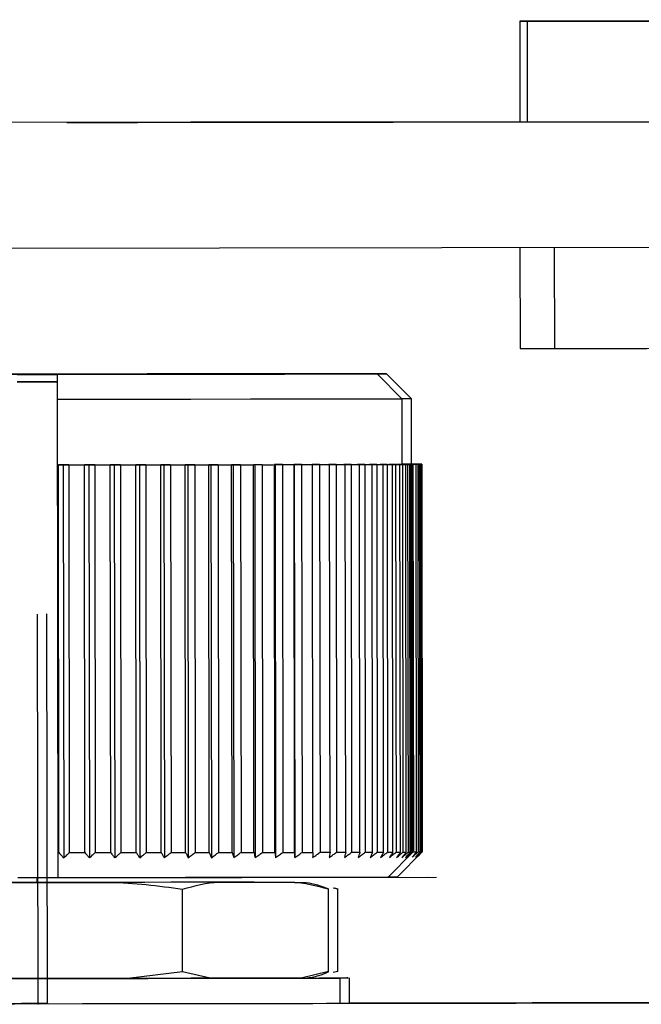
# Model space of a CAD drawing. Header units: millimetres. Extents: x -319 to -22, y 89 to 341.
# Tile 14 of 20: x -275 to -263, y 212 to 232. Entities that reach past the tile are written whole.
import ezdxf

# ---------------------------------------------------------------- set-up
doc = ezdxf.new("R2010")
doc.units = ezdxf.units.MM
doc.header["$PDSIZE"] = -1

msp = doc.modelspace()

# ---------------------------------------------------------------- linework, layer by layer
at = {"color": 7, "linetype": 'Continuous', "lineweight": 25}
for p, q in [((-265.262, 231.702), (-265.26, 229.702)), ((-265.115, 231.702), (-265.113, 229.702)), ((-222.294, 229.753), (-283.294, 229.679)), ((-265.26, 229.703), (-283.225, 229.681)), ((-267.778, 229.698), (-263.455, 229.704)), ((-265.26, 229.702), (-267.742, 229.699)), ((-267.742, 229.698), (-267.742, 229.699)), ((-265.26, 229.702), (-265.113, 229.702)), ((-222.291, 227.253), (-283.291, 227.179)), ((-265.257, 227.201), (-265.254, 225.202)), ((-264.574, 227.202), (-264.571, 225.202)), ((-265.254, 225.202), (-264.571, 225.202)), ((-275.246, 224.687), (-274.446, 224.688)), ((-274.446, 224.538), (-275.246, 224.537)), ((-275.246, 224.537), (-274.446, 224.538)), ((-275.02, 224.692), (-274.22, 224.693)), ((-274.969, 224.692), (-275.02, 224.692)), ((-274.446, 224.538), (-274.446, 224.688)), ((-274.446, 224.688), (-274.446, 224.688)), ((-274.446, 224.538), (-274.446, 224.688)), ((-274.435, 214.688), (-274.446, 224.538)), ((-274.446, 224.188), (-274.446, 224.538)), ((-274.446, 224.538), (-274.446, 224.538)), ((-274.446, 224.538), (-274.446, 224.538)), ((-274.22, 224.693), (-274.169, 224.693)), ((-274.22, 224.689), (-274.22, 224.693)), ((-268.097, 224.696), (-267.596, 224.197)), ((-267.911, 224.701), (-267.411, 224.201)), ((-274.444, 222.888), (-274.446, 224.188)), ((-267.594, 222.897), (-267.596, 224.197)), ((-267.409, 222.901), (-267.41, 224.201)), ((-274.444, 222.888), (-274.428, 222.888)), ((-274.444, 222.888), (-274.444, 222.888)), ((-274.444, 222.888), (-274.435, 215.188)), ((-274.332, 222.888), (-274.428, 222.888)), ((-274.419, 215.188), (-274.428, 222.888)), ((-274.22, 222.888), (-274.332, 222.888)), ((-274.332, 222.888), (-274.322, 215.083)), ((-274.22, 222.888), (-274.211, 215.188)), ((-273.822, 222.889), (-273.911, 222.889)), ((-273.901, 215.189), (-273.911, 222.889)), ((-273.704, 222.889), (-273.822, 222.889)), ((-273.822, 222.889), (-273.812, 215.084)), ((-273.704, 222.889), (-273.694, 215.189)), ((-273.317, 222.89), (-273.397, 222.889)), ((-273.388, 215.189), (-273.397, 222.889)), ((-273.193, 222.89), (-273.317, 222.89)), ((-273.317, 222.89), (-273.307, 215.084)), ((-273.193, 222.89), (-273.184, 215.19)), ((-272.819, 222.89), (-272.891, 222.89)), ((-272.882, 215.19), (-272.891, 222.89)), ((-272.69, 222.89), (-272.819, 222.89)), ((-272.819, 222.89), (-272.81, 215.085)), ((-272.69, 222.89), (-272.681, 215.19)), ((-272.332, 222.891), (-272.394, 222.891)), ((-272.385, 215.191), (-272.394, 222.891)), ((-272.198, 222.891), (-272.332, 222.891)), ((-272.332, 222.891), (-272.322, 215.086)), ((-272.198, 222.891), (-272.189, 215.191)), ((-271.857, 222.891), (-271.909, 222.891)), ((-271.9, 215.191), (-271.909, 222.891)), ((-271.719, 222.892), (-271.857, 222.891)), ((-271.857, 222.891), (-271.847, 215.086)), ((-271.719, 222.892), (-271.709, 215.192)), ((-271.396, 222.892), (-271.439, 222.892)), ((-271.43, 215.192), (-271.439, 222.892)), ((-271.255, 222.892), (-271.396, 222.892)), ((-271.396, 222.892), (-271.386, 215.087)), ((-271.255, 222.892), (-271.245, 215.192)), ((-270.952, 222.892), (-270.985, 222.892)), ((-270.976, 215.192), (-270.985, 222.892)), ((-270.808, 222.893), (-270.952, 222.892)), ((-270.952, 222.892), (-270.942, 215.087)), ((-270.808, 222.893), (-270.799, 215.193)), ((-270.527, 222.893), (-270.55, 222.893)), ((-270.541, 215.193), (-270.55, 222.893)), ((-270.381, 222.893), (-270.527, 222.893)), ((-270.527, 222.893), (-270.517, 215.088)), ((-270.381, 222.893), (-270.372, 215.193)), ((-270.123, 222.894), (-270.136, 222.894)), ((-270.126, 215.194), (-270.136, 222.894)), ((-269.976, 222.894), (-270.123, 222.894)), ((-270.123, 222.894), (-270.113, 215.088)), ((-269.976, 222.894), (-269.966, 215.194)), ((-269.742, 222.894), (-269.744, 222.894)), ((-269.735, 215.194), (-269.744, 222.894)), ((-269.594, 222.894), (-269.742, 222.894)), ((-269.742, 222.894), (-269.732, 215.089)), ((-269.594, 222.894), (-269.585, 215.194)), ((-269.238, 222.895), (-269.386, 222.894)), ((-269.386, 222.894), (-269.378, 222.894)), ((-269.369, 215.194), (-269.378, 222.894)), ((-269.238, 222.895), (-269.229, 215.195)), ((-268.91, 222.895), (-269.056, 222.895)), ((-269.056, 222.895), (-269.038, 222.895)), ((-269.029, 215.195), (-269.038, 222.895)), ((-268.91, 222.895), (-268.9, 215.195)), ((-268.61, 222.895), (-268.755, 222.895)), ((-268.755, 222.895), (-268.727, 222.895)), ((-268.717, 215.195), (-268.727, 222.895)), ((-268.61, 222.895), (-268.601, 215.195)), ((-268.341, 222.896), (-268.483, 222.896)), ((-268.483, 222.896), (-268.445, 222.896)), ((-268.436, 215.196), (-268.445, 222.896)), ((-268.341, 222.896), (-268.331, 215.196)), ((-268.103, 222.896), (-268.243, 222.896)), ((-268.243, 222.896), (-268.195, 222.896)), ((-268.185, 215.196), (-268.195, 222.896)), ((-268.103, 222.896), (-268.094, 215.196)), ((-267.898, 222.896), (-268.034, 222.896)), ((-268.034, 222.896), (-267.976, 222.896)), ((-267.967, 215.196), (-267.976, 222.896)), ((-267.898, 222.896), (-267.889, 215.196)), ((-267.727, 222.897), (-267.859, 222.896)), ((-267.859, 222.896), (-267.792, 222.897)), ((-267.782, 215.197), (-267.792, 222.897)), ((-267.727, 222.897), (-267.718, 215.197)), ((-267.591, 222.897), (-267.718, 222.897)), ((-267.718, 222.897), (-267.642, 222.897)), ((-267.632, 215.197), (-267.642, 222.897)), ((-267.49, 222.897), (-267.611, 222.897)), ((-267.611, 222.897), (-267.526, 222.897)), ((-267.512, 222.901), (-267.594, 222.901)), ((-267.594, 222.901), (-267.574, 222.901)), ((-267.594, 222.897), (-267.591, 222.897)), ((-267.526, 222.897), (-267.594, 222.897)), ((-267.594, 222.897), (-267.49, 222.897)), ((-267.591, 222.897), (-267.582, 215.197)), ((-267.574, 222.897), (-267.574, 222.901)), ((-267.447, 222.897), (-267.54, 222.897)), ((-267.54, 222.897), (-267.425, 222.897)), ((-267.425, 222.897), (-267.54, 222.897)), ((-267.54, 222.897), (-267.447, 222.897)), ((-267.517, 215.197), (-267.526, 222.897)), ((-267.512, 222.901), (-267.512, 222.897)), ((-267.383, 222.901), (-267.509, 222.901)), ((-267.509, 222.901), (-267.431, 222.901)), ((-267.403, 222.897), (-267.504, 222.897)), ((-267.504, 222.897), (-267.396, 222.897)), ((-267.396, 222.897), (-267.504, 222.897)), ((-267.504, 222.897), (-267.403, 222.897)), ((-267.49, 222.897), (-267.481, 215.197)), ((-267.437, 215.197), (-267.447, 222.897)), ((-267.431, 222.897), (-267.431, 222.901)), ((-267.403, 222.897), (-267.425, 222.897)), ((-267.425, 222.897), (-267.416, 215.197)), ((-267.36, 222.901), (-267.409, 222.901)), ((-267.409, 222.901), (-267.321, 222.901)), ((-267.289, 222.901), (-267.409, 222.901)), ((-267.409, 222.901), (-267.322, 222.901)), ((-267.394, 215.197), (-267.403, 222.897)), ((-267.396, 222.897), (-267.387, 215.197)), ((-267.394, 222.897), (-267.385, 215.197)), ((-267.383, 222.901), (-267.374, 215.201)), ((-267.365, 222.901), (-267.249, 222.902)), ((-267.274, 222.901), (-267.365, 222.901)), ((-267.231, 222.901), (-267.344, 222.901)), ((-267.344, 222.901), (-267.25, 222.901)), ((-267.223, 222.902), (-267.322, 222.901)), ((-267.322, 222.901), (-267.213, 222.902)), ((-267.313, 215.201), (-267.322, 222.901)), ((-267.209, 222.902), (-267.315, 222.901)), ((-267.315, 222.901), (-267.213, 222.901)), ((-267.289, 222.901), (-267.28, 215.201)), ((-267.24, 215.201), (-267.25, 222.901)), ((-267.231, 222.901), (-267.213, 222.901)), ((-267.231, 222.901), (-267.221, 215.201)), ((-267.209, 222.902), (-267.213, 222.902)), ((-267.204, 215.202), (-267.213, 222.901)), ((-267.209, 222.902), (-267.2, 215.202)), ((-274.435, 214.688), (-274.435, 215.188)), ((-274.435, 215.188), (-274.419, 215.188)), ((-267.884, 214.697), (-267.385, 215.197)), ((-267.699, 214.701), (-267.2, 215.202)), ((-267.38, 215.196), (-267.374, 215.201)), ((-267.221, 215.201), (-267.204, 215.202)), ((-274.435, 214.688), (-275.235, 214.687)), ((-274.847, 214.595), (-274.847, 214.688)), ((-274.435, 214.688), (-274.435, 214.688)), ((-270.537, 214.601), (-269.73, 214.602)), ((-271.959, 212.82), (-271.961, 214.463)), ((-269.059, 212.824), (-269.061, 214.467)), ((-268.969, 214.488), (-268.875, 214.471)), ((-268.948, 214.492), (-268.875, 214.471)), ((-268.873, 212.828), (-268.875, 214.471)), ((-271.959, 212.82), (-273.045, 212.69)), ((-271.414, 212.692), (-271.959, 212.82)), ((-269.059, 212.824), (-269.604, 212.694)), ((-268.873, 212.828), (-268.966, 212.806)), ((-273.045, 212.69), (-276.647, 212.686)), ((-269.604, 212.694), (-271.414, 212.692)), ((-269.604, 212.694), (-269.518, 212.695)), ((-268.831, 212.195), (-268.832, 212.695)), ((-268.646, 212.2), (-268.646, 212.7))]:
    msp.add_line(p, q, dxfattribs=at)
at = {"color": 7, "linetype": 'Continuous'}
for p, q in [((-274.831, 212.188), (-274.841, 219.924)), ((-274.646, 212.192), (-274.655, 219.928)), ((-274.834, 214.688), (-267.099, 214.698)), ((-274.834, 214.688), (-270.967, 214.693)), ((-274.834, 214.688), (-274.824, 214.688)), ((-274.834, 214.688), (-274.834, 214.688)), ((-274.649, 214.692), (-266.913, 214.702)), ((-274.649, 214.692), (-270.781, 214.697)), ((-274.649, 214.692), (-274.638, 214.693)), ((-274.649, 214.692), (-274.544, 214.692)), ((-274.646, 212.192), (-275.158, 212.192)), ((-274.831, 212.188), (-276.238, 212.187))]:
    msp.add_line(p, q, dxfattribs=at)
at = {"color": 7, "linetype": 'Continuous', "lineweight": 25, "flags": 128}
for points in [[(-261.762, 231.707), (-262.85, 231.705), (-263.88, 231.704), (-264.637, 231.703), (-265.102, 231.702), (-265.262, 231.702), (-265.115, 231.702)], [(-265.115, 231.702), (-264.664, 231.702), (-263.919, 231.703), (-262.9, 231.704), (-261.631, 231.706), (-260.144, 231.707), (-258.475, 231.709), (-256.666, 231.712), (-254.76, 231.714), (-252.805, 231.716), (-250.849, 231.719), (-248.941, 231.721), (-247.126, 231.723), (-245.45, 231.725), (-243.954, 231.727), (-242.675, 231.729), (-241.644, 231.73), (-240.887, 231.731), (-240.423, 231.732), (-240.262, 231.732), (-240.409, 231.732)], [(-267.742, 229.699), (-269.189, 229.697), (-270.564, 229.696), (-271.799, 229.694), (-272.831, 229.693), (-273.608, 229.692), (-274.093, 229.691), (-274.26, 229.691), (-274.101, 229.691), (-273.624, 229.692), (-272.853, 229.692), (-271.826, 229.694), (-270.596, 229.695), (-269.224, 229.697), (-267.778, 229.698)], [(-265.113, 229.702), (-264.661, 229.702), (-263.917, 229.703), (-262.898, 229.704), (-261.629, 229.706), (-260.142, 229.707), (-258.473, 229.709), (-256.663, 229.712), (-254.758, 229.714), (-252.803, 229.716), (-250.847, 229.719), (-248.938, 229.721), (-247.123, 229.723), (-245.447, 229.725), (-243.952, 229.727), (-242.673, 229.729), (-241.642, 229.73), (-240.885, 229.731), (-240.421, 229.732), (-240.26, 229.732), (-240.26, 229.732)], [(-264.571, 225.202), (-263.788, 225.203), (-262.733, 225.204), (-261.433, 225.206), (-259.919, 225.208), (-258.228, 225.21), (-256.403, 225.212), (-254.487, 225.214), (-252.53, 225.216), (-250.577, 225.219), (-248.678, 225.221), (-246.88, 225.223), (-245.226, 225.225), (-243.758, 225.227), (-242.511, 225.229), (-241.517, 225.23), (-240.799, 225.231), (-240.375, 225.232), (-240.254, 225.232)], [(-268.097, 224.696), (-268.244, 224.696), (-268.68, 224.696), (-269.386, 224.695), (-270.33, 224.694), (-271.472, 224.693), (-272.761, 224.691), (-274.141, 224.689), (-275.553, 224.688), (-276.933, 224.686), (-278.222, 224.684), (-279.363, 224.683), (-280.308, 224.682), (-281.013, 224.681), (-281.449, 224.68), (-281.597, 224.68)], [(-267.911, 224.701), (-268.078, 224.701), (-268.532, 224.7), (-269.254, 224.699), (-270.213, 224.698), (-271.366, 224.697), (-272.662, 224.695), (-274.047, 224.694), (-275.458, 224.692), (-276.834, 224.69), (-278.115, 224.689), (-279.245, 224.687), (-280.175, 224.686), (-280.864, 224.685), (-281.282, 224.685), (-281.41, 224.684)], [(-281.41, 224.684), (-281.273, 224.684), (-280.9, 224.685), (-280.305, 224.685), (-279.51, 224.686), (-278.542, 224.687), (-277.435, 224.689), (-276.23, 224.69), (-274.969, 224.692)], [(-274.446, 224.688), (-273.188, 224.69), (-271.988, 224.691), (-270.891, 224.693), (-269.934, 224.694), (-269.152, 224.695), (-268.573, 224.696), (-268.217, 224.696), (-268.097, 224.696)], [(-274.169, 224.693), (-272.914, 224.694), (-271.72, 224.696), (-270.631, 224.697), (-269.686, 224.698), (-268.918, 224.699), (-268.354, 224.7), (-268.014, 224.7), (-267.911, 224.701)], [(-267.596, 224.197), (-267.726, 224.197), (-268.11, 224.196), (-268.736, 224.195), (-269.58, 224.194), (-270.612, 224.193), (-271.797, 224.191), (-273.09, 224.19), (-274.446, 224.188)], [(-267.411, 224.201), (-267.522, 224.201), (-267.6, 224.201)], [(-274.444, 222.888), (-273.088, 222.89), (-271.795, 222.891), (-270.611, 222.893), (-269.578, 222.894), (-268.734, 222.895), (-268.108, 222.896), (-267.724, 222.897), (-267.594, 222.897)], [(-274.22, 222.888), (-274.181, 222.888), (-274.143, 222.889), (-274.104, 222.889), (-274.065, 222.889), (-274.026, 222.889), (-273.988, 222.889), (-273.949, 222.889), (-273.911, 222.889)], [(-273.704, 222.889), (-273.665, 222.889), (-273.627, 222.889), (-273.589, 222.889), (-273.55, 222.889), (-273.512, 222.889), (-273.474, 222.889), (-273.435, 222.889), (-273.397, 222.889)], [(-273.193, 222.89), (-273.155, 222.89), (-273.117, 222.89), (-273.079, 222.89), (-273.042, 222.89), (-273.004, 222.89), (-272.966, 222.89), (-272.929, 222.89), (-272.891, 222.89)], [(-272.69, 222.89), (-272.653, 222.89), (-272.616, 222.89), (-272.579, 222.89), (-272.542, 222.891), (-272.505, 222.891), (-272.468, 222.891), (-272.431, 222.891), (-272.394, 222.891)], [(-272.198, 222.891), (-272.162, 222.891), (-272.125, 222.891), (-272.089, 222.891), (-272.053, 222.891), (-272.017, 222.891), (-271.981, 222.891), (-271.945, 222.891), (-271.909, 222.891)], [(-271.719, 222.892), (-271.683, 222.892), (-271.648, 222.892), (-271.613, 222.892), (-271.578, 222.892), (-271.543, 222.892), (-271.508, 222.892), (-271.474, 222.892), (-271.439, 222.892)], [(-271.255, 222.892), (-271.22, 222.892), (-271.187, 222.892), (-271.153, 222.892), (-271.119, 222.892), (-271.085, 222.892), (-271.052, 222.892), (-271.018, 222.892), (-270.985, 222.892)], [(-270.808, 222.893), (-270.775, 222.893), (-270.743, 222.893), (-270.71, 222.893), (-270.678, 222.893), (-270.646, 222.893), (-270.614, 222.893), (-270.582, 222.893), (-270.55, 222.893)], [(-270.381, 222.893), (-270.35, 222.893), (-270.319, 222.893), (-270.288, 222.893), (-270.257, 222.893), (-270.227, 222.893), (-270.196, 222.893), (-270.166, 222.893), (-270.136, 222.894)], [(-269.976, 222.894), (-269.946, 222.894), (-269.917, 222.894), (-269.888, 222.894), (-269.859, 222.894), (-269.83, 222.894), (-269.801, 222.894), (-269.773, 222.894), (-269.744, 222.894)], [(-269.594, 222.894), (-269.567, 222.894), (-269.539, 222.894), (-269.512, 222.894), (-269.485, 222.894), (-269.458, 222.894), (-269.431, 222.894), (-269.405, 222.894), (-269.378, 222.894)], [(-269.238, 222.895), (-269.213, 222.895), (-269.187, 222.895), (-269.162, 222.895), (-269.137, 222.895), (-269.112, 222.895), (-269.087, 222.895), (-269.063, 222.895), (-269.038, 222.895)], [(-268.91, 222.895), (-268.886, 222.895), (-268.863, 222.895), (-268.84, 222.895), (-268.817, 222.895), (-268.794, 222.895), (-268.772, 222.895), (-268.749, 222.895), (-268.727, 222.895)], [(-268.61, 222.895), (-268.589, 222.895), (-268.568, 222.896), (-268.547, 222.896), (-268.526, 222.896), (-268.506, 222.896), (-268.485, 222.896), (-268.465, 222.896), (-268.445, 222.896)], [(-268.341, 222.896), (-268.322, 222.896), (-268.303, 222.896), (-268.285, 222.896), (-268.266, 222.896), (-268.248, 222.896), (-268.23, 222.896), (-268.212, 222.896), (-268.195, 222.896)], [(-268.103, 222.896), (-268.087, 222.896), (-268.07, 222.896), (-268.054, 222.896), (-268.038, 222.896), (-268.023, 222.896), (-268.007, 222.896), (-267.992, 222.896), (-267.976, 222.896)], [(-267.898, 222.896), (-267.884, 222.896), (-267.87, 222.896), (-267.857, 222.896), (-267.843, 222.896), (-267.83, 222.896), (-267.817, 222.897), (-267.804, 222.897), (-267.792, 222.897)], [(-267.727, 222.897), (-267.716, 222.897), (-267.705, 222.897), (-267.694, 222.897), (-267.683, 222.897), (-267.672, 222.897), (-267.662, 222.897), (-267.652, 222.897), (-267.642, 222.897)], [(-267.594, 222.901), (-267.52, 222.901), (-267.409, 222.901)], [(-267.526, 222.897), (-267.534, 222.897), (-267.541, 222.897), (-267.549, 222.897), (-267.557, 222.897), (-267.565, 222.897), (-267.574, 222.897), (-267.582, 222.897), (-267.591, 222.897)], [(-267.591, 222.897), (-267.582, 222.897), (-267.574, 222.897), (-267.565, 222.897), (-267.557, 222.897), (-267.549, 222.897), (-267.541, 222.897), (-267.534, 222.897), (-267.526, 222.897)], [(-267.512, 222.901), (-267.501, 222.901), (-267.491, 222.901), (-267.48, 222.901), (-267.47, 222.901), (-267.46, 222.901), (-267.45, 222.901), (-267.44, 222.901), (-267.431, 222.901)], [(-267.447, 222.897), (-267.452, 222.897), (-267.456, 222.897), (-267.462, 222.897), (-267.467, 222.897), (-267.472, 222.897), (-267.478, 222.897), (-267.484, 222.897), (-267.49, 222.897)], [(-267.49, 222.897), (-267.484, 222.897), (-267.478, 222.897), (-267.472, 222.897), (-267.467, 222.897), (-267.461, 222.897), (-267.456, 222.897), (-267.451, 222.897), (-267.447, 222.897)], [(-267.36, 222.901), (-267.368, 222.901), (-267.376, 222.901), (-267.385, 222.901), (-267.393, 222.901), (-267.402, 222.901), (-267.411, 222.901), (-267.42, 222.901), (-267.429, 222.901)], [(-267.425, 222.897), (-267.422, 222.897), (-267.418, 222.897), (-267.415, 222.897), (-267.412, 222.897), (-267.41, 222.897), (-267.407, 222.897), (-267.405, 222.897), (-267.403, 222.897)], [(-267.383, 222.901), (-267.375, 222.901), (-267.367, 222.901), (-267.359, 222.901), (-267.351, 222.901), (-267.344, 222.901), (-267.336, 222.901), (-267.329, 222.901), (-267.322, 222.901)], [(-267.274, 222.901), (-267.279, 222.901), (-267.284, 222.901), (-267.29, 222.901), (-267.296, 222.901), (-267.302, 222.901), (-267.308, 222.901), (-267.315, 222.901), (-267.321, 222.901)], [(-267.289, 222.901), (-267.283, 222.901), (-267.278, 222.901), (-267.273, 222.901), (-267.268, 222.901), (-267.263, 222.901), (-267.258, 222.901), (-267.254, 222.901), (-267.25, 222.901)], [(-267.223, 222.902), (-267.226, 222.902), (-267.228, 222.902), (-267.231, 222.902), (-267.235, 222.902), (-267.238, 222.902), (-267.241, 222.902), (-267.245, 222.902), (-267.249, 222.902)], [(-267.209, 222.902), (-267.209, 222.902), (-267.209, 222.902), (-267.209, 222.902), (-267.209, 222.902), (-267.209, 222.902), (-267.209, 222.902), (-267.209, 222.902), (-267.209, 222.902)], [(-274.211, 215.188), (-274.172, 215.189), (-274.133, 215.189), (-274.095, 215.189), (-274.056, 215.189), (-274.017, 215.189), (-273.979, 215.189), (-273.94, 215.189), (-273.901, 215.189)], [(-273.694, 215.189), (-273.656, 215.189), (-273.618, 215.189), (-273.579, 215.189), (-273.541, 215.189), (-273.503, 215.189), (-273.464, 215.189), (-273.426, 215.189), (-273.388, 215.189)], [(-273.184, 215.19), (-273.146, 215.19), (-273.108, 215.19), (-273.07, 215.19), (-273.032, 215.19), (-272.995, 215.19), (-272.957, 215.19), (-272.919, 215.19), (-272.882, 215.19)], [(-272.681, 215.19), (-272.644, 215.19), (-272.607, 215.19), (-272.569, 215.19), (-272.532, 215.191), (-272.495, 215.191), (-272.459, 215.191), (-272.422, 215.191), (-272.385, 215.191)], [(-272.189, 215.191), (-272.152, 215.191), (-272.116, 215.191), (-272.08, 215.191), (-272.044, 215.191), (-272.008, 215.191), (-271.972, 215.191), (-271.936, 215.191), (-271.9, 215.191)], [(-271.709, 215.192), (-271.674, 215.192), (-271.639, 215.192), (-271.604, 215.192), (-271.569, 215.192), (-271.534, 215.192), (-271.499, 215.192), (-271.464, 215.192), (-271.43, 215.192)], [(-271.245, 215.192), (-271.211, 215.192), (-271.177, 215.192), (-271.143, 215.192), (-271.11, 215.192), (-271.076, 215.192), (-271.042, 215.192), (-271.009, 215.192), (-270.976, 215.192)], [(-270.799, 215.193), (-270.766, 215.193), (-270.733, 215.193), (-270.701, 215.193), (-270.669, 215.193), (-270.636, 215.193), (-270.604, 215.193), (-270.572, 215.193), (-270.541, 215.193)], [(-270.372, 215.193), (-270.34, 215.193), (-270.31, 215.193), (-270.279, 215.193), (-270.248, 215.193), (-270.217, 215.193), (-270.187, 215.193), (-270.157, 215.193), (-270.126, 215.194)], [(-269.966, 215.194), (-269.937, 215.194), (-269.908, 215.194), (-269.879, 215.194), (-269.85, 215.194), (-269.821, 215.194), (-269.792, 215.194), (-269.764, 215.194), (-269.735, 215.194)], [(-269.585, 215.194), (-269.557, 215.194), (-269.53, 215.194), (-269.503, 215.194), (-269.476, 215.194), (-269.449, 215.194), (-269.422, 215.194), (-269.395, 215.194), (-269.369, 215.194)], [(-269.229, 215.195), (-269.203, 215.195), (-269.178, 215.195), (-269.153, 215.195), (-269.128, 215.195), (-269.103, 215.195), (-269.078, 215.195), (-269.053, 215.195), (-269.029, 215.195)], [(-268.9, 215.195), (-268.877, 215.195), (-268.854, 215.195), (-268.831, 215.195), (-268.808, 215.195), (-268.785, 215.195), (-268.762, 215.195), (-268.74, 215.195), (-268.717, 215.195)], [(-268.601, 215.195), (-268.579, 215.195), (-268.558, 215.196), (-268.538, 215.196), (-268.517, 215.196), (-268.496, 215.196), (-268.476, 215.196), (-268.456, 215.196), (-268.436, 215.196)], [(-268.331, 215.196), (-268.312, 215.196), (-268.294, 215.196), (-268.275, 215.196), (-268.257, 215.196), (-268.239, 215.196), (-268.221, 215.196), (-268.203, 215.196), (-268.185, 215.196)], [(-268.094, 215.196), (-268.077, 215.196), (-268.061, 215.196), (-268.045, 215.196), (-268.029, 215.196), (-268.013, 215.196), (-267.998, 215.196), (-267.982, 215.196), (-267.967, 215.196)], [(-267.889, 215.196), (-267.875, 215.196), (-267.861, 215.196), (-267.848, 215.196), (-267.834, 215.196), (-267.821, 215.196), (-267.808, 215.197), (-267.795, 215.197), (-267.782, 215.197)], [(-267.718, 215.197), (-267.707, 215.197), (-267.695, 215.197), (-267.684, 215.197), (-267.674, 215.197), (-267.663, 215.197), (-267.652, 215.197), (-267.642, 215.197), (-267.632, 215.197)], [(-267.582, 215.197), (-267.573, 215.197), (-267.564, 215.197), (-267.556, 215.197), (-267.548, 215.197), (-267.54, 215.197), (-267.532, 215.197), (-267.524, 215.197), (-267.517, 215.197)], [(-267.481, 215.197), (-267.475, 215.197), (-267.469, 215.197), (-267.463, 215.197), (-267.457, 215.197), (-267.452, 215.197), (-267.447, 215.197), (-267.442, 215.197), (-267.437, 215.197)], [(-267.416, 215.197), (-267.412, 215.197), (-267.409, 215.197), (-267.406, 215.197), (-267.403, 215.197), (-267.401, 215.197), (-267.398, 215.197), (-267.396, 215.197), (-267.394, 215.197)], [(-267.374, 215.201), (-267.365, 215.201), (-267.357, 215.201), (-267.349, 215.201), (-267.342, 215.201), (-267.334, 215.201), (-267.327, 215.201), (-267.32, 215.201), (-267.313, 215.201)], [(-267.28, 215.201), (-267.274, 215.201), (-267.269, 215.201), (-267.263, 215.201), (-267.258, 215.201), (-267.254, 215.201), (-267.249, 215.201), (-267.245, 215.201), (-267.24, 215.201)], [(-274.394, 214.596), (-275.096, 214.595), (-275.793, 214.594), (-276.472, 214.593), (-277.12, 214.593), (-277.724, 214.592), (-278.274, 214.591), (-278.759, 214.591), (-279.17, 214.59)], [(-267.884, 214.697), (-268.008, 214.696), (-268.376, 214.696), (-268.974, 214.695), (-269.78, 214.694), (-270.768, 214.693), (-271.9, 214.691), (-273.137, 214.69), (-274.435, 214.688)], [(-270.537, 214.601), (-270.879, 214.6), (-271.273, 214.6), (-271.713, 214.599), (-272.194, 214.599), (-272.71, 214.598), (-273.253, 214.597), (-273.817, 214.597), (-274.394, 214.596)], [(-267.699, 214.701), (-267.806, 214.701), (-267.88, 214.701)], [(-280.421, 212.681), (-279.795, 212.682), (-278.92, 212.683), (-277.841, 212.684), (-276.61, 212.686), (-275.29, 212.687), (-273.948, 212.689), (-272.649, 212.69), (-271.46, 212.692), (-270.44, 212.693), (-269.641, 212.694), (-269.101, 212.695), (-268.85, 212.695), (-268.898, 212.695), (-269.243, 212.695)], [(-271.414, 212.692), (-271.598, 212.692), (-271.788, 212.692), (-271.985, 212.691), (-272.187, 212.691), (-272.395, 212.691), (-272.607, 212.691), (-272.824, 212.69), (-273.045, 212.69)], [(-269.088, 212.699), (-268.943, 212.699), (-268.671, 212.7), (-268.699, 212.7)], [(-284.501, 212.176), (-280.915, 212.18), (-277.186, 212.184), (-273.332, 212.189), (-269.374, 212.193), (-265.33, 212.198), (-261.223, 212.203), (-257.072, 212.208), (-252.899, 212.213), (-248.725, 212.218), (-244.572, 212.223), (-240.46, 212.228), (-236.411, 212.233), (-232.445, 212.238), (-228.583, 212.243)], [(-280.42, 212.181), (-279.794, 212.182), (-278.92, 212.183), (-277.84, 212.184), (-276.609, 212.186), (-275.29, 212.187), (-273.947, 212.189), (-272.649, 212.19), (-271.46, 212.192), (-270.44, 212.193), (-269.64, 212.194), (-269.101, 212.195), (-268.849, 212.195), (-268.831, 212.195)], [(-268.831, 212.199), (-268.671, 212.2), (-268.646, 212.2)], [(-227.16, 212.251), (-228.291, 212.25), (-232.145, 212.245), (-236.104, 212.241), (-240.147, 212.236), (-244.255, 212.231), (-248.405, 212.226), (-252.578, 212.221), (-256.752, 212.216), (-260.905, 212.211), (-265.017, 212.206), (-268.646, 212.201)]]:
    msp.add_lwpolyline(points, dxfattribs=at)
at = {"color": 7, "linetype": 'Continuous', "lineweight": 25}
for centre, radius, start, end in [((-267.396, 222.784), 0.113, 89.3232, 90.1529), ((-267.396, 223.005), 0.108, 269.9774, 270.832), ((-267.387, 215.305), 0.108, 269.9774, 270.832)]:
    msp.add_arc(centre, radius, start, end, dxfattribs=at)
for points, knots in [([(-274.419, 215.188), (-274.401, 215.169), (-274.369, 215.133), (-274.336, 215.098), (-274.322, 215.083)], [0, 0, 0, 0, 0.56, 1, 1, 1, 1]), ([(-274.322, 215.083), (-274.301, 215.103), (-274.264, 215.138), (-274.227, 215.173), (-274.211, 215.188)], [0, 0, 0, 0, 0.56, 1, 1, 1, 1]), ([(-273.901, 215.189), (-273.885, 215.169), (-273.855, 215.134), (-273.825, 215.099), (-273.812, 215.084)], [0, 0, 0, 0, 0.56, 1, 1, 1, 1]), ([(-273.812, 215.084), (-273.79, 215.103), (-273.751, 215.138), (-273.712, 215.174), (-273.694, 215.189)], [0, 0, 0, 0, 0.56, 1, 1, 1, 1]), ([(-273.388, 215.189), (-273.373, 215.17), (-273.346, 215.135), (-273.319, 215.1), (-273.307, 215.084)], [0, 0, 0, 0, 0.56, 1, 1, 1, 1]), ([(-273.307, 215.084), (-273.284, 215.104), (-273.243, 215.139), (-273.202, 215.174), (-273.184, 215.19)], [0, 0, 0, 0, 0.56, 1, 1, 1, 1]), ([(-272.882, 215.19), (-272.868, 215.17), (-272.844, 215.135), (-272.821, 215.1), (-272.81, 215.085)], [0, 0, 0, 0, 0.56, 1, 1, 1, 1]), ([(-272.81, 215.085), (-272.786, 215.105), (-272.743, 215.14), (-272.7, 215.175), (-272.681, 215.19)], [0, 0, 0, 0, 0.56, 1, 1, 1, 1]), ([(-272.385, 215.191), (-272.373, 215.171), (-272.352, 215.136), (-272.332, 215.101), (-272.322, 215.086)], [0, 0, 0, 0, 0.56, 1, 1, 1, 1]), ([(-272.322, 215.086), (-272.297, 215.105), (-272.253, 215.14), (-272.208, 215.175), (-272.189, 215.191)], [0, 0, 0, 0, 0.56, 1, 1, 1, 1]), ([(-271.9, 215.191), (-271.89, 215.172), (-271.873, 215.136), (-271.855, 215.102), (-271.847, 215.086)], [0, 0, 0, 0, 0.56, 1, 1, 1, 1]), ([(-271.847, 215.086), (-271.821, 215.106), (-271.775, 215.141), (-271.729, 215.176), (-271.709, 215.192)], [0, 0, 0, 0, 0.56, 1, 1, 1, 1]), ([(-271.43, 215.192), (-271.422, 215.172), (-271.407, 215.137), (-271.393, 215.102), (-271.386, 215.087)], [0, 0, 0, 0, 0.56, 1, 1, 1, 1]), ([(-271.386, 215.087), (-271.36, 215.106), (-271.313, 215.141), (-271.266, 215.177), (-271.245, 215.192)], [0, 0, 0, 0, 0.56, 1, 1, 1, 1]), ([(-270.976, 215.192), (-270.97, 215.173), (-270.958, 215.138), (-270.947, 215.103), (-270.942, 215.087)], [0, 0, 0, 0, 0.56, 1, 1, 1, 1]), ([(-270.942, 215.087), (-270.915, 215.107), (-270.867, 215.142), (-270.82, 215.177), (-270.799, 215.193)], [0, 0, 0, 0, 0.56, 1, 1, 1, 1]), ([(-270.541, 215.193), (-270.536, 215.173), (-270.529, 215.138), (-270.521, 215.103), (-270.517, 215.088)], [0, 0, 0, 0, 0.56, 1, 1, 1, 1]), ([(-270.517, 215.088), (-270.49, 215.107), (-270.441, 215.142), (-270.393, 215.178), (-270.372, 215.193)], [0, 0, 0, 0, 0.56, 1, 1, 1, 1]), ([(-270.126, 215.194), (-270.124, 215.174), (-270.12, 215.139), (-270.115, 215.104), (-270.113, 215.088)], [0, 0, 0, 0, 0.56, 1, 1, 1, 1]), ([(-270.113, 215.088), (-270.086, 215.108), (-270.037, 215.143), (-269.988, 215.178), (-269.966, 215.194)], [0, 0, 0, 0, 0.56, 1, 1, 1, 1]), ([(-269.735, 215.194), (-269.735, 215.174), (-269.734, 215.139), (-269.733, 215.104), (-269.732, 215.089)], [0, 0, 0, 0, 0.56, 1, 1, 1, 1]), ([(-269.732, 215.089), (-269.705, 215.108), (-269.656, 215.143), (-269.606, 215.179), (-269.585, 215.194)], [0, 0, 0, 0, 0.56, 1, 1, 1, 1]), ([(-269.376, 215.089), (-269.349, 215.109), (-269.3, 215.144), (-269.251, 215.179), (-269.229, 215.195)], [0, 0, 0, 0, 0.56, 1, 1, 1, 1]), ([(-269.369, 215.194), (-269.37, 215.175), (-269.373, 215.14), (-269.375, 215.105), (-269.376, 215.089)], [0, 0, 0, 0, 0.56, 1, 1, 1, 1]), ([(-269.029, 215.195), (-269.032, 215.175), (-269.038, 215.14), (-269.044, 215.105), (-269.047, 215.09)], [0, 0, 0, 0, 0.56, 1, 1, 1, 1]), ([(-269.047, 215.09), (-269.019, 215.109), (-268.971, 215.144), (-268.922, 215.18), (-268.9, 215.195)], [0, 0, 0, 0, 0.56, 1, 1, 1, 1]), ([(-268.717, 215.195), (-268.723, 215.176), (-268.732, 215.14), (-268.741, 215.105), (-268.746, 215.09)], [0, 0, 0, 0, 0.56, 1, 1, 1, 1]), ([(-268.746, 215.09), (-268.718, 215.11), (-268.67, 215.145), (-268.622, 215.18), (-268.601, 215.195)], [0, 0, 0, 0, 0.56, 1, 1, 1, 1]), ([(-268.436, 215.196), (-268.443, 215.176), (-268.456, 215.141), (-268.468, 215.106), (-268.474, 215.09)], [0, 0, 0, 0, 0.56, 1, 1, 1, 1]), ([(-268.474, 215.09), (-268.447, 215.11), (-268.4, 215.145), (-268.352, 215.18), (-268.331, 215.196)], [0, 0, 0, 0, 0.56, 1, 1, 1, 1]), ([(-268.185, 215.196), (-268.194, 215.176), (-268.21, 215.141), (-268.226, 215.106), (-268.233, 215.091)], [0, 0, 0, 0, 0.56, 1, 1, 1, 1]), ([(-268.233, 215.091), (-268.207, 215.11), (-268.161, 215.145), (-268.114, 215.181), (-268.094, 215.196)], [0, 0, 0, 0, 0.56, 1, 1, 1, 1]), ([(-267.967, 215.196), (-267.978, 215.177), (-267.997, 215.141), (-268.016, 215.106), (-268.025, 215.091)], [0, 0, 0, 0, 0.56, 1, 1, 1, 1]), ([(-268.025, 215.091), (-267.999, 215.111), (-267.954, 215.146), (-267.909, 215.181), (-267.889, 215.196)], [0, 0, 0, 0, 0.56, 1, 1, 1, 1]), ([(-267.782, 215.197), (-267.795, 215.177), (-267.817, 215.142), (-267.84, 215.107), (-267.849, 215.091)], [0, 0, 0, 0, 0.56, 1, 1, 1, 1]), ([(-267.849, 215.091), (-267.825, 215.111), (-267.781, 215.146), (-267.737, 215.181), (-267.718, 215.197)], [0, 0, 0, 0, 0.56, 1, 1, 1, 1]), ([(-267.632, 215.197), (-267.646, 215.177), (-267.672, 215.142), (-267.697, 215.107), (-267.708, 215.091)], [0, 0, 0, 0, 0.56, 1, 1, 1, 1]), ([(-267.708, 215.091), (-267.685, 215.111), (-267.642, 215.146), (-267.6, 215.181), (-267.582, 215.197)], [0, 0, 0, 0, 0.56, 1, 1, 1, 1]), ([(-267.517, 215.197), (-267.533, 215.177), (-267.561, 215.142), (-267.589, 215.107), (-267.602, 215.092)], [0, 0, 0, 0, 0.56, 1, 1, 1, 1]), ([(-267.602, 215.092), (-267.579, 215.111), (-267.539, 215.146), (-267.498, 215.181), (-267.481, 215.197)], [0, 0, 0, 0, 0.56, 1, 1, 1, 1]), ([(-267.437, 215.197), (-267.455, 215.177), (-267.486, 215.142), (-267.517, 215.107), (-267.53, 215.092)], [0, 0, 0, 0, 0.56, 1, 1, 1, 1]), ([(-267.53, 215.092), (-267.509, 215.111), (-267.471, 215.146), (-267.432, 215.182), (-267.416, 215.197)], [0, 0, 0, 0, 0.56, 1, 1, 1, 1]), ([(-267.394, 215.197), (-267.413, 215.177), (-267.446, 215.142), (-267.48, 215.107), (-267.495, 215.092)], [0, 0, 0, 0, 0.56, 1, 1, 1, 1]), ([(-267.495, 215.092), (-267.474, 215.111), (-267.438, 215.146), (-267.402, 215.182), (-267.387, 215.197)], [0, 0, 0, 0, 0.56, 1, 1, 1, 1]), ([(-267.313, 215.201), (-267.329, 215.182), (-267.358, 215.146), (-267.387, 215.111), (-267.399, 215.096)], [0, 0, 0, 0, 0.56, 1, 1, 1, 1]), ([(-267.399, 215.096), (-267.377, 215.116), (-267.337, 215.151), (-267.297, 215.186), (-267.28, 215.201)], [0, 0, 0, 0, 0.56, 1, 1, 1, 1]), ([(-267.24, 215.201), (-267.258, 215.182), (-267.289, 215.146), (-267.321, 215.112), (-267.335, 215.096)], [0, 0, 0, 0, 0.56, 1, 1, 1, 1]), ([(-267.335, 215.096), (-267.314, 215.116), (-267.276, 215.151), (-267.238, 215.186), (-267.221, 215.201)], [0, 0, 0, 0, 0.56, 1, 1, 1, 1]), ([(-267.204, 215.202), (-267.223, 215.182), (-267.257, 215.147), (-267.291, 215.112), (-267.306, 215.096)], [0, 0, 0, 0, 0.56, 1, 1, 1, 1]), ([(-267.306, 215.096), (-267.286, 215.116), (-267.251, 215.151), (-267.215, 215.186), (-267.2, 215.202)], [0, 0, 0, 0, 0.56, 1, 1, 1, 1]), ([(-277.735, 214.456), (-277.257, 214.522), (-276.775, 214.589), (-276.283, 214.592), (-276.246, 214.592), (-276.12, 214.593), (-275.649, 214.593), (-274.85, 214.594), (-274.051, 214.596), (-273.573, 214.596), (-273.444, 214.596), (-272.925, 214.594), (-272.441, 214.528), (-271.961, 214.463)], [0, 0, 0, 0, 0.249296, 0.251387, 0.255284, 0.268493, 0.316575, 0.499399, 0.68285, 0.730774, 0.747553, 0.749496, 1, 1, 1, 1]), ([(-271.961, 214.463), (-271.721, 214.529), (-271.479, 214.596), (-271.232, 214.599), (-271.213, 214.599), (-271.15, 214.599), (-270.914, 214.599), (-270.512, 214.6), (-270.111, 214.6), (-269.87, 214.6), (-269.806, 214.601), (-269.545, 214.599), (-269.302, 214.532), (-269.061, 214.467)], [0, 0, 0, 0, 0.249296, 0.251387, 0.255284, 0.268493, 0.316575, 0.499399, 0.68285, 0.730774, 0.747553, 0.749496, 1, 1, 1, 1]), ([(-269.733, 214.593), (-269.656, 214.597), (-269.424, 214.607), (-269.206, 214.523), (-269.061, 214.467)], [0, 0, 0, 0, 0.333336, 1, 1, 1, 1]), ([(-269.518, 212.695), (-269.428, 212.708), (-269.269, 212.732), (-269.121, 212.796), (-269.056, 212.825)], [0, 0, 0, 0, 0.559264, 1, 1, 1, 1])]:
    msp.add_open_spline(points, degree=3, knots=knots, dxfattribs=at)
at = {"color": 7, "linetype": 'Continuous'}
for p in [(-274.834, 214.688), (-274.834, 214.688), (-274.649, 214.692), (-274.649, 214.692), (-274.646, 212.192), (-274.831, 212.188)]:
    msp.add_point(p, dxfattribs=at)

doc.saveas('drawing.dxf')
